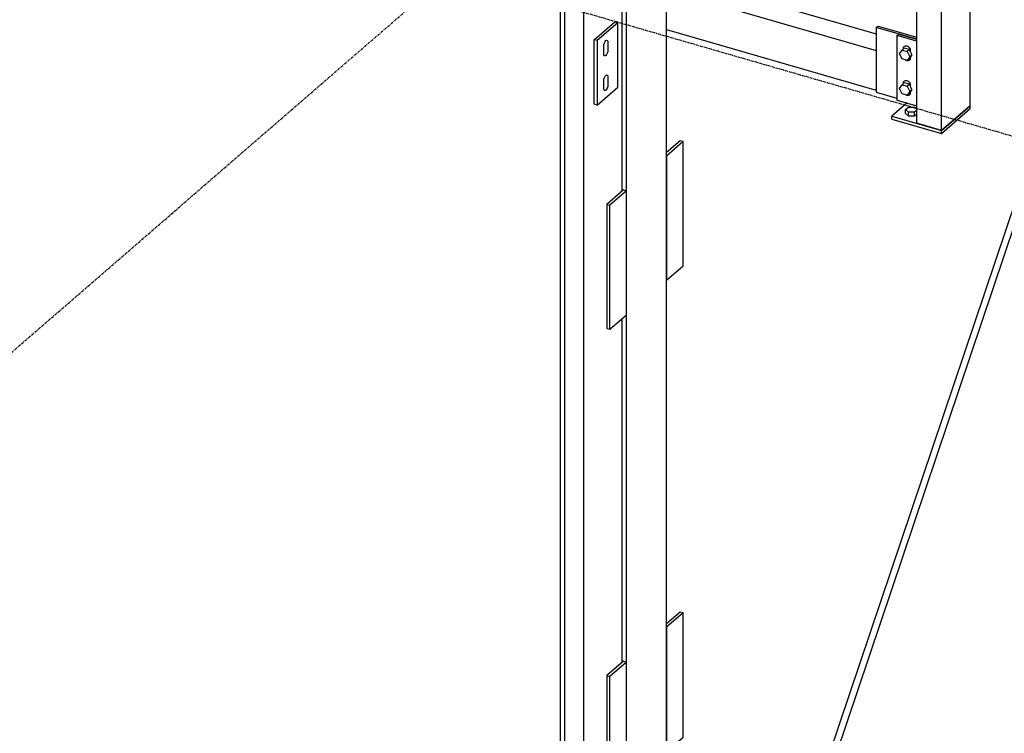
# Model space of a CAD drawing. Header units: millimetres. Extents: x -288865 to 11255, y 102926 to 380857.
# Tile 54 of 142: x -151538 to -150216, y 232884 to 233842. Entities that reach past the tile are written whole.
import ezdxf

# ---------------------------------------------------------------- set-up
doc = ezdxf.new("R2010")
doc.units = ezdxf.units.MM
doc.header["$MEASUREMENT"] = 0
doc.linetypes.add('DXK_LINE_DOT3', pattern=[5.9187, 2.979, -0.9799, 0.9799, -0.9799])
doc.layers.add('TS_INNE_OBIEKTY', color=7, linetype='Continuous')
doc.layers.add('TS_LINIE_WIDOCZNE', color=7, linetype='Continuous')

# ---------------------------------------------------------------- blocks, each defined once
blk = doc.blocks.new('Part-68308383-3513 - 1330')
at = {"layer": 'TS_LINIE_WIDOCZNE', "color": 1, "linetype": 'Continuous'}
for p, q in [((13964.2, 8590.3), (14001.2, 8579.6)), ((13964.2, 8568.1), (14001.2, 8557.4)), ((14143.7, 8538.5), (14425.4, 8457.2)), ((13964.2, 8514.8), (14001.2, 8504.1)), ((14143.7, 8516.3), (14425.4, 8435)), ((14143.7, 8463), (14425.4, 8381.7))]:
    blk.add_line(p, q, dxfattribs=at)
blk = doc.blocks.new('Part-68308383-2084 - 1330')
at = {"layer": 'TS_LINIE_WIDOCZNE', "color": 1, "linetype": 'Continuous'}
for p, q in [((14085.8, 7614.8), (14063.5, 7595.5)), ((14089.8, 7613.6), (14067.5, 7594.3)), ((14085.8, 7614.8), (14089.8, 7613.6)), ((14089.8, 7447.1), (14089.8, 7613.6)), ((14063.5, 7595.5), (14063.5, 7428.9)), ((14063.5, 7595.5), (14067.5, 7594.3)), ((14067.5, 7427.8), (14067.5, 7594.3)), ((14067.5, 7427.8), (14089.8, 7447.1)), ((14063.5, 7428.9), (14067.5, 7427.8))]:
    blk.add_line(p, q, dxfattribs=at)
blk = doc.blocks.new('Part-68308383-1764 - 1330')
at = {"layer": 'TS_LINIE_WIDOCZNE', "color": 1, "linetype": 'Continuous'}
for p, q in [((14143.7, 6568.4), (14143.7, 9882)), ((14089.8, 6521.8), (14089.8, 9835.3)), ((14001.2, 6792.6), (14001.2, 9448.7)), ((14006.9, 6797.5), (14006.9, 9453.6)), ((14032.7, 6819.9), (14032.7, 8887.8)), ((14084.2, 8246.2), (14084.2, 8741.2)), ((14084.2, 7613.3), (14084.2, 8075.1))]:
    blk.add_line(p, q, dxfattribs=at)
blk = doc.blocks.new('Part-68308383-2080 - 1330')
at = {"layer": 'TS_LINIE_WIDOCZNE', "color": 1, "linetype": 'Continuous'}
for p, q in [((14162, 8313.6), (14143.7, 8297.7)), ((14166, 8312.5), (14143.7, 8293.1)), ((14166, 8312.5), (14162, 8313.6)), ((14166, 8145.9), (14166, 8312.5)), ((14143.7, 8293.1), (14143.7, 8126.6)), ((14143.7, 8126.6), (14166, 8145.9))]:
    blk.add_line(p, q, dxfattribs=at)
blk = doc.blocks.new('Part-68308383-2085 - 1330')
at = {"layer": 'TS_LINIE_WIDOCZNE', "color": 1, "linetype": 'Continuous'}
for p, q in [((14085.8, 8247.7), (14063.5, 8228.3)), ((14089.8, 8246.5), (14067.5, 8227.2)), ((14085.8, 8247.7), (14089.8, 8246.5)), ((14089.8, 8080), (14089.8, 8246.5)), ((14063.5, 8228.3), (14063.5, 8061.8)), ((14063.5, 8228.3), (14067.5, 8227.2)), ((14067.5, 8060.6), (14067.5, 8227.2)), ((14067.5, 8060.6), (14089.8, 8080)), ((14063.5, 8061.8), (14067.5, 8060.6))]:
    blk.add_line(p, q, dxfattribs=at)
blk = doc.blocks.new('Part-68308383-1836 - 1330')
at = {"layer": 'TS_LINIE_WIDOCZNE', "color": 1, "linetype": 'Continuous'}
for p, q in [((14160.4, 9421.2), (14160.3, 9418)), ((14758.6, 8666.7), (14160.3, 9418)), ((14160.3, 9418), (14162.6, 9416)), ((14162.8, 9423.8), (14160.4, 9421.2)), ((14162.6, 9416), (14166, 9416.4)), ((14166.2, 9424.2), (14162.8, 9423.8)), ((14166, 9416.4), (14168.4, 9418.9)), ((14168.5, 9422.2), (14166.2, 9424.2)), ((14168.4, 9418.9), (14168.5, 9422.2)), ((14766.4, 8671.4), (14168.5, 9422.2)), ((15339.6, 7951.7), (14768.5, 8668.8)), ((15332.8, 7945.8), (14765.1, 8658.6)), ((15429.6, 7838.7), (15382.9, 7897.4)), ((15421.4, 7834.6), (15376.1, 7891.5)), ((15423.7, 7832.5), (15421.4, 7834.6)), ((15427.1, 7832.9), (15423.7, 7832.5)), ((15429.5, 7835.5), (15427.1, 7832.9)), ((15429.6, 7838.7), (15429.5, 7835.5))]:
    blk.add_line(p, q, dxfattribs=at)
blk = doc.blocks.new('Part-68308383-1835 - 1330')
at = {"layer": 'TS_LINIE_WIDOCZNE', "color": 1, "linetype": 'Continuous'}
for p, q in [((14179.4, 6947), (14758.6, 8666.8)), ((14192.4, 6958.2), (14766.4, 8662.5))]:
    blk.add_line(p, q, dxfattribs=at)
blk = doc.blocks.new('Part-68308383-1900 - 1330')
at = {"layer": 'TS_LINIE_WIDOCZNE', "color": 1, "linetype": 'Continuous'}
for p, q in [((14046.6, 8449.3), (14074.3, 8473.3)), ((14078.3, 8472.1), (14050.6, 8448.1)), ((14074.3, 8473.3), (14078.3, 8472.1)), ((14078.3, 8385.5), (14078.3, 8472.1)), ((14050.6, 8448.1), (14046.6, 8449.3)), ((14046.6, 8362.7), (14046.6, 8449.3)), ((14050.6, 8448.1), (14050.6, 8361.5)), ((14050.6, 8361.5), (14078.3, 8385.5)), ((14050.6, 8361.5), (14046.6, 8362.7))]:
    blk.add_line(p, q, dxfattribs=at)
blk = doc.blocks.new('Part-68308383-2079 - 1330')
at = {"layer": 'TS_LINIE_WIDOCZNE', "color": 1, "linetype": 'Continuous'}
for p, q in [((14162, 7680.7), (14143.7, 7664.9)), ((14166, 7679.6), (14143.7, 7660.3)), ((14166, 7679.6), (14162, 7680.7)), ((14166, 7513), (14166, 7679.6)), ((14143.7, 7660.3), (14143.7, 7493.7)), ((14143.7, 7493.7), (14166, 7513))]:
    blk.add_line(p, q, dxfattribs=at)
blk = doc.blocks.new('Bolt-68308383-2448 - 1330')
at = {"layer": 'TS_INNE_OBIEKTY', "color": 1, "linetype": 'Continuous'}
for p, q in [((14059.4, 8441.1), (14059.6, 8443.1)), ((14059.4, 8430.5), (14059.4, 8441.1)), ((14059.6, 8443.1), (14060.2, 8445.1)), ((14060.2, 8445.1), (14061.1, 8446.9)), ((14061.1, 8446.9), (14062.1, 8448.1)), ((14062.1, 8448.1), (14063.2, 8448.7)), ((14063.2, 8448.7), (14064, 8448.4)), ((14064, 8448.4), (14064.6, 8447.4)), ((14064.6, 8447.4), (14064.8, 8445.8)), ((14064.8, 8445.8), (14064.8, 8435.2)), ((14059.6, 8428.9), (14059.4, 8430.5)), ((14060.2, 8427.9), (14059.6, 8428.9)), ((14061.1, 8427.6), (14060.2, 8427.9)), ((14062.1, 8428.2), (14061.1, 8427.6)), ((14063.2, 8429.4), (14062.1, 8428.2)), ((14064, 8431.2), (14063.2, 8429.4)), ((14064.6, 8433.2), (14064, 8431.2)), ((14064.8, 8435.2), (14064.6, 8433.2)), ((14059.6, 8396.5), (14060.2, 8398.5)), ((14060.2, 8398.5), (14061.1, 8400.3)), ((14061.1, 8400.3), (14062.1, 8401.5)), ((14062.1, 8401.5), (14063.2, 8402)), ((14063.2, 8402), (14064, 8401.8)), ((14064, 8401.8), (14064.6, 8400.8)), ((14064.6, 8400.8), (14064.8, 8399.2)), ((14064.8, 8399.2), (14064.8, 8388.5)), ((14059.4, 8394.5), (14059.6, 8396.5)), ((14059.4, 8383.9), (14059.4, 8394.5)), ((14064.6, 8386.6), (14064, 8384.5)), ((14064.8, 8388.5), (14064.6, 8386.6)), ((14059.6, 8382.2), (14059.4, 8383.9)), ((14060.2, 8381.2), (14059.6, 8382.2)), ((14061.1, 8381), (14060.2, 8381.2)), ((14062.1, 8381.5), (14061.1, 8381)), ((14063.2, 8382.8), (14062.1, 8381.5)), ((14064, 8384.5), (14063.2, 8382.8))]:
    blk.add_line(p, q, dxfattribs=at)
blk = doc.blocks.new('Bolt-68308383-3585 - 1330')
at = {"layer": 'TS_INNE_OBIEKTY', "color": 1, "linetype": 'Continuous'}
for p, q in [((14464.7, 8355.5), (14468.7, 8359)), ((14468.7, 8359), (14476.7, 8359)), ((14476.7, 8359), (14479.7, 8356.4)), ((14464.7, 8350.3), (14464.7, 8355.5)), ((14468.7, 8352.1), (14464.7, 8355.5)), ((14464.7, 8350.3), (14468.7, 8346.8)), ((14468.7, 8346.8), (14468.7, 8352.1)), ((14476.7, 8352.1), (14468.7, 8352.1)), ((14476.7, 8346.8), (14468.7, 8346.8)), ((14479.7, 8354.7), (14476.7, 8352.1)), ((14476.7, 8346.8), (14476.7, 8352.1)), ((14479.7, 8349.4), (14476.7, 8346.8))]:
    blk.add_line(p, q, dxfattribs=at)
blk = doc.blocks.new('Part-68308383-3508 - 1330')
at = {"layer": 'TS_LINIE_WIDOCZNE', "color": 1, "linetype": 'Continuous'}
for p, q in [((14466.8, 8364.4), (14446.4, 8346.7)), ((14513, 8327.5), (14551.5, 8360.8)), ((14551.5, 8356.8), (14551.5, 8360.8)), ((14446.4, 8342.7), (14446.4, 8346.7)), ((14446.4, 8346.7), (14513, 8327.5)), ((14513, 8323.5), (14551.5, 8356.8)), ((14446.4, 8342.7), (14513, 8323.5)), ((14513, 8323.5), (14513, 8327.5))]:
    blk.add_line(p, q, dxfattribs=at)
blk = doc.blocks.new('Part-68308383-3510 - 1330')
at = {"layer": 'TS_LINIE_WIDOCZNE', "color": 1, "linetype": 'Continuous'}
for p, q in [((14479.8, 9031.3), (14479.8, 10005.2)), ((14479.8, 10005.2), (14513.2, 9995.6)), ((14513.2, 9995.6), (14516.6, 9998.6)), ((14513.1, 8989.5), (14513.2, 9995.6)), ((14551.5, 8941.2), (14551.6, 9988.5)), ((14479.7, 8337.1), (14479.8, 9016.9)), ((14513, 8327.5), (14513.1, 8975.1)), ((14551.5, 8360.8), (14551.5, 8926.8)), ((14551.5, 8360.8), (14513, 8327.5)), ((14513, 8327.5), (14479.7, 8337.1))]:
    blk.add_line(p, q, dxfattribs=at)
blk = doc.blocks.new('Part-68308383-3517 - 1330')
at = {"layer": 'TS_LINIE_WIDOCZNE', "color": 1, "linetype": 'Continuous'}
for p, q in [((14425.4, 8465.6), (14427.7, 8467.6)), ((14479.7, 8449.9), (14425.4, 8465.6)), ((14425.4, 8465.6), (14425.4, 8379)), ((14427.7, 8467.6), (14479.7, 8452.6)), ((14425.4, 8379), (14453, 8371))]:
    blk.add_line(p, q, dxfattribs=at)
blk = doc.blocks.new('Part-68308383-3518 - 1330')
at = {"layer": 'TS_LINIE_WIDOCZNE', "color": 1, "linetype": 'Continuous'}
for p, q in [((14453, 8455), (14455.4, 8457)), ((14479.7, 8447.3), (14453, 8455)), ((14453, 8455), (14453, 8368.4)), ((14455.4, 8457), (14479.7, 8449.9)), ((14453, 8368.4), (14479.7, 8360.7))]:
    blk.add_line(p, q, dxfattribs=at)
blk = doc.blocks.new('GridLine-68308383-3701 - 1330')
at = {"layer": 'TS_INNE_OBIEKTY', "color": 4, "linetype": 'DXK_LINE_DOT3'}
blk.add_line((7514.5, 3050.3), (14264.8, 8896.3), dxfattribs=at)
blk = doc.blocks.new('Bolt-68308383-3592 - 1330')
at = {"layer": 'TS_INNE_OBIEKTY', "color": 1, "linetype": 'Continuous'}
for p, q in [((14462.9, 8438.1), (14459.9, 8435.5)), ((14461.7, 8437.8), (14462.1, 8439.5)), ((14461.7, 8437.1), (14461.7, 8437.8)), ((14462.1, 8439.5), (14463.1, 8440.7)), ((14469.8, 8436.1), (14462.9, 8438.1)), ((14463.1, 8440.7), (14464.6, 8441.3)), ((14464.6, 8441.3), (14466.4, 8441.1)), ((14466.4, 8441.1), (14468.2, 8440.3)), ((14468.2, 8440.3), (14469.7, 8438.8)), ((14469.7, 8438.8), (14470.7, 8437)), ((14456.4, 8430.5), (14459.9, 8435.5)), ((14459.9, 8423.5), (14456.4, 8430.5)), ((14459.9, 8435.5), (14466.8, 8433.5)), ((14469.8, 8436.1), (14466.8, 8433.5)), ((14466.8, 8433.5), (14470.2, 8426.5)), ((14470.2, 8426.5), (14466.8, 8421.5)), ((14473.3, 8429.1), (14469.8, 8436.1)), ((14473.3, 8429.1), (14469.8, 8424.1)), ((14473.3, 8429.1), (14470.2, 8426.5)), ((14470.7, 8437), (14471, 8435.1)), ((14471, 8424.5), (14470.7, 8422.8)), ((14471, 8435.1), (14471, 8433.7)), ((14471, 8425.9), (14471, 8424.5)), ((14466.8, 8421.5), (14459.9, 8423.5)), ((14464.6, 8422), (14464.4, 8422.2)), ((14466.4, 8421.1), (14464.6, 8422)), ((14468.2, 8421), (14466.4, 8421.1)), ((14469.8, 8424.1), (14466.8, 8421.5)), ((14469.7, 8421.6), (14468.2, 8421)), ((14470.7, 8422.8), (14469.7, 8421.6)), ((14456.4, 8383.9), (14459.9, 8388.9)), ((14462.9, 8391.5), (14459.9, 8388.9)), ((14459.9, 8388.9), (14466.8, 8386.9)), ((14461.7, 8391.2), (14462.1, 8392.9)), ((14461.7, 8390.5), (14461.7, 8391.2)), ((14462.1, 8392.9), (14463.1, 8394.1)), ((14469.8, 8389.5), (14462.9, 8391.5)), ((14463.1, 8394.1), (14464.6, 8394.7)), ((14464.6, 8394.7), (14466.4, 8394.5)), ((14466.4, 8394.5), (14468.2, 8393.6)), ((14469.8, 8389.5), (14466.8, 8386.9)), ((14466.8, 8386.9), (14470.2, 8379.9)), ((14468.2, 8393.6), (14469.7, 8392.2)), ((14469.7, 8392.2), (14470.7, 8390.4)), ((14473.3, 8382.5), (14469.8, 8389.5)), ((14470.7, 8390.4), (14471, 8388.5)), ((14471, 8388.5), (14471, 8387.1)), ((14459.9, 8376.9), (14456.4, 8383.9)), ((14466.8, 8374.9), (14459.9, 8376.9)), ((14464.6, 8375.4), (14464.4, 8375.6)), ((14466.4, 8374.5), (14464.6, 8375.4)), ((14468.2, 8374.3), (14466.4, 8374.5)), ((14470.2, 8379.9), (14466.8, 8374.9)), ((14469.8, 8377.5), (14466.8, 8374.9)), ((14469.7, 8374.9), (14468.2, 8374.3)), ((14470.7, 8376.1), (14469.7, 8374.9)), ((14473.3, 8382.5), (14469.8, 8377.5)), ((14473.3, 8382.5), (14470.2, 8379.9)), ((14471, 8377.8), (14470.7, 8376.1)), ((14471, 8379.2), (14471, 8377.8))]:
    blk.add_line(p, q, dxfattribs=at)
blk = doc.blocks.new('GridLine-68308383-3688 - 1330')
at = {"layer": 'TS_INNE_OBIEKTY', "color": 4, "linetype": 'DXK_LINE_DOT3'}
blk.add_line((6790.1, 10576.9), (16206.4, 7858.7), dxfattribs=at)

msp = doc.modelspace()

# ---------------------------------------------------------------- block references
for name in ['GridLine-68308383-3688 - 1330', 'Part-68308383-1835 - 1330', 'Part-68308383-3510 - 1330', 'Part-68308383-1764 - 1330', 'Part-68308383-1836 - 1330', 'GridLine-68308383-3701 - 1330', 'Part-68308383-3513 - 1330', 'Part-68308383-1900 - 1330', 'Part-68308383-3517 - 1330', 'Part-68308383-3518 - 1330', 'Bolt-68308383-2448 - 1330', 'Bolt-68308383-3592 - 1330', 'Part-68308383-3508 - 1330', 'Bolt-68308383-3585 - 1330', 'Part-68308383-2080 - 1330', 'Part-68308383-2085 - 1330', 'Part-68308383-2079 - 1330', 'Part-68308383-2084 - 1330']:
    msp.add_blockref(name, (-164812.9, 225365.8))

doc.saveas('drawing.dxf')
